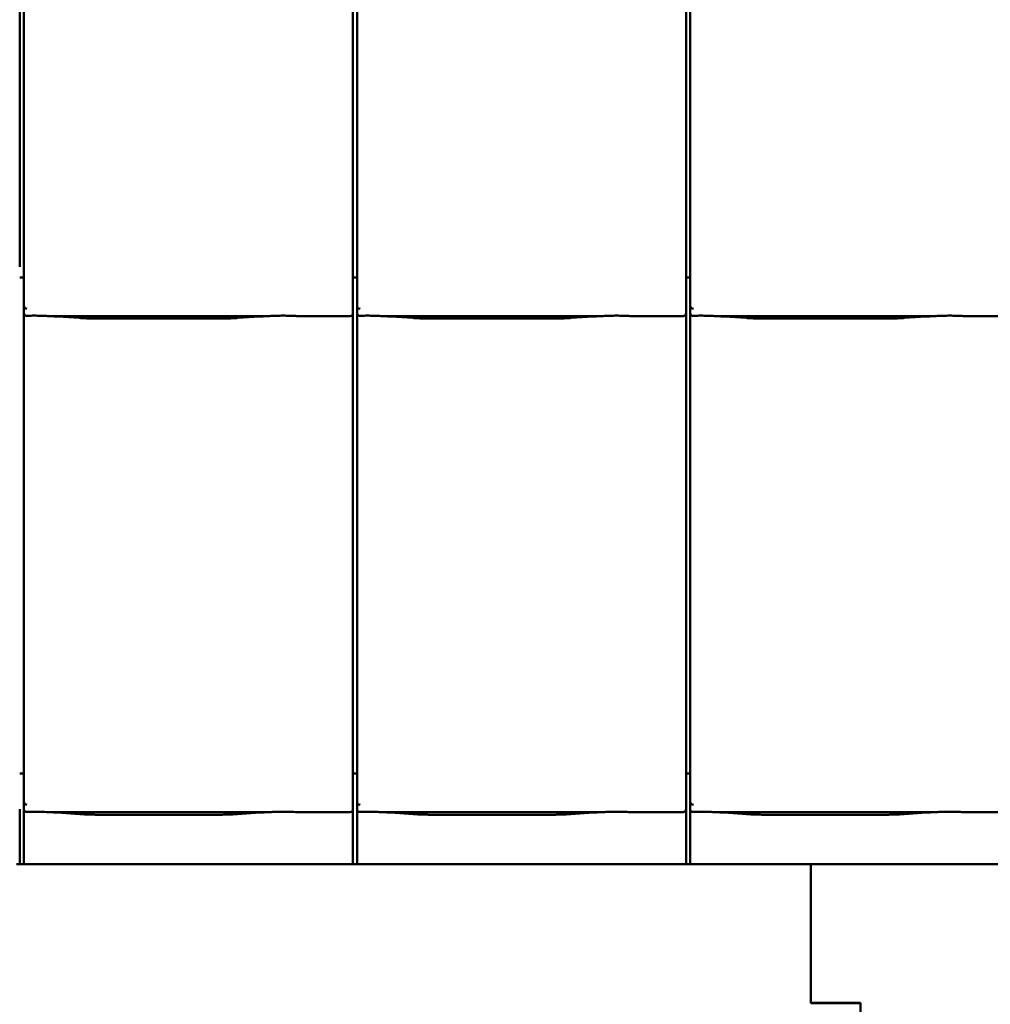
# Model space of a CAD drawing. Header units: millimetres. Extents: x 200 to 13555, y -185 to 8310.
# Tile 16 of 94: x 3329 to 3955, y 5521 to 6157. Entities that reach past the tile are written whole.
import ezdxf

# ---------------------------------------------------------------- set-up
doc = ezdxf.new("R2010")
doc.units = ezdxf.units.MM
doc.header["$LTSCALE"] = 10
doc.layers.add('Sichtbare Kanten(DIN)', color=7, linetype='Continuous', lineweight=50)

msp = doc.modelspace()

# ---------------------------------------------------------------- linework, layer by layer
at = {"layer": 'Sichtbare Kanten(DIN)'}
for p, q in [((3331.72, 6394.09), (3331.72, 5994.09)), ((3546.72, 6394.09), (3546.72, 5994.09)), ((3761.72, 6394.09), (3761.72, 5994.09)), ((3329.04, 5997.2), (3329.04, 6376.67)), ((3544.04, 5997.2), (3544.04, 6376.67)), ((3759.04, 5997.2), (3759.04, 6376.67)), ((3544.04, 5997.2), (3544.04, 5972.4)), ((3759.04, 5997.2), (3759.04, 5972.4)), ((3331.72, 5990.38), (3329.04, 5990.38)), ((3331.72, 5994.09), (3331.72, 5972.11)), ((3546.72, 5990.38), (3544.04, 5990.38)), ((3546.72, 5994.09), (3546.72, 5972.11)), ((3761.72, 5990.38), (3759.04, 5990.38)), ((3761.72, 5994.09), (3761.72, 5972.11)), ((3331.72, 5972.11), (3331.72, 5967.36)), ((3544.04, 5967.36), (3544.04, 5972.4)), ((3546.72, 5972.11), (3546.72, 5967.36)), ((3759.04, 5967.36), (3759.04, 5972.4)), ((3761.72, 5972.11), (3761.72, 5967.36)), ((3331.72, 5967.36), (3331.72, 5674.09)), ((3349.58, 5965.34), (3487.97, 5965.34)), ((3353.53, 5965.1), (3367.92, 5964.16)), ((3469.63, 5964.16), (3484.02, 5965.1)), ((3510.24, 5965.34), (3542.04, 5965.34)), ((3544.04, 5677.2), (3544.04, 5967.36)), ((3546.72, 5967.36), (3546.72, 5674.09)), ((3564.58, 5965.34), (3702.97, 5965.34)), ((3568.53, 5965.1), (3582.92, 5964.16)), ((3684.63, 5964.16), (3699.02, 5965.1)), ((3725.24, 5965.34), (3757.04, 5965.34)), ((3759.04, 5677.2), (3759.04, 5967.36)), ((3761.72, 5967.36), (3761.72, 5674.09)), ((3779.58, 5965.34), (3917.97, 5965.34)), ((3783.53, 5965.1), (3797.92, 5964.16)), ((3899.63, 5964.16), (3914.02, 5965.1)), ((3940.24, 5965.34), (3972.04, 5965.34)), ((3381.37, 5963.74), (3456.18, 5963.74)), ((3596.37, 5963.74), (3671.18, 5963.74)), ((3811.37, 5963.74), (3886.18, 5963.74)), ((3331.72, 5674.09), (3331.72, 5652.11)), ((3544.04, 5677.2), (3544.04, 5652.4)), ((3546.72, 5674.09), (3546.72, 5652.11)), ((3759.04, 5677.2), (3759.04, 5652.4)), ((3761.72, 5674.09), (3761.72, 5652.11)), ((3331.72, 5670.38), (3329.04, 5670.38)), ((3546.72, 5670.38), (3544.04, 5670.38)), ((3761.72, 5670.38), (3759.04, 5670.38)), ((3329.04, 5611.74), (3329.04, 5647.36)), ((3331.72, 5652.11), (3331.72, 5647.36)), ((3331.72, 5647.36), (3331.72, 5611.74)), ((3544.04, 5647.36), (3544.04, 5652.4)), ((3544.04, 5611.74), (3544.04, 5647.36)), ((3546.72, 5652.11), (3546.72, 5647.36)), ((3546.72, 5647.36), (3546.72, 5611.74)), ((3759.04, 5647.36), (3759.04, 5652.4)), ((3759.04, 5611.74), (3759.04, 5647.36)), ((3761.72, 5652.11), (3761.72, 5647.36)), ((3761.72, 5647.36), (3761.72, 5611.74)), ((3349.58, 5645.34), (3487.97, 5645.34)), ((3353.53, 5645.1), (3367.92, 5644.16)), ((3381.37, 5643.74), (3456.18, 5643.74)), ((3469.63, 5644.16), (3484.02, 5645.1)), ((3510.24, 5645.34), (3542.04, 5645.34)), ((3564.58, 5645.34), (3702.97, 5645.34)), ((3568.53, 5645.1), (3582.92, 5644.16)), ((3596.37, 5643.74), (3671.18, 5643.74)), ((3684.63, 5644.16), (3699.02, 5645.1)), ((3725.24, 5645.34), (3757.04, 5645.34)), ((3779.58, 5645.34), (3917.97, 5645.34)), ((3783.53, 5645.1), (3797.92, 5644.16)), ((3811.37, 5643.74), (3886.18, 5643.74)), ((3899.63, 5644.16), (3914.02, 5645.1)), ((3940.24, 5645.34), (3972.04, 5645.34)), ((3327.04, 5611.74), (3329.04, 5611.74)), ((3329.04, 5611.74), (3331.72, 5611.74)), ((3331.72, 5611.74), (3333.85, 5611.74)), ((3333.85, 5611.74), (3335.84, 5611.74)), ((3335.84, 5611.74), (3343.42, 5611.74)), ((3343.42, 5611.74), (3348.32, 5611.74)), ((3348.32, 5611.74), (3366.77, 5611.74)), ((3389.87, 5611.74), (3450.2, 5611.74)), ((3473.3, 5611.74), (3491.75, 5611.74)), ((3491.75, 5611.74), (3496.65, 5611.74)), ((3496.65, 5611.74), (3542.04, 5611.74)), ((3542.04, 5611.74), (3544.04, 5611.74)), ((3544.04, 5611.74), (3546.72, 5611.74)), ((3546.72, 5611.74), (3548.85, 5611.74)), ((3548.85, 5611.74), (3550.84, 5611.74)), ((3550.84, 5611.74), (3558.42, 5611.74)), ((3558.42, 5611.74), (3563.32, 5611.74)), ((3563.32, 5611.74), (3581.77, 5611.74)), ((3604.87, 5611.74), (3665.2, 5611.74)), ((3688.3, 5611.74), (3706.75, 5611.74)), ((3706.75, 5611.74), (3711.65, 5611.74)), ((3711.65, 5611.74), (3757.04, 5611.74)), ((3757.04, 5611.74), (3759.04, 5611.74)), ((3759.04, 5611.74), (3761.72, 5611.74)), ((3761.72, 5611.74), (3763.85, 5611.74)), ((3763.85, 5611.74), (3765.84, 5611.74)), ((3765.84, 5611.74), (3773.42, 5611.74)), ((3773.42, 5611.74), (3778.32, 5611.74)), ((3778.32, 5611.74), (3796.77, 5611.74)), ((3819.87, 5611.74), (3880.2, 5611.74)), ((3839.54, 5522.36), (3839.54, 5611.74)), ((3903.3, 5611.74), (3921.75, 5611.74)), ((3921.75, 5611.74), (3926.65, 5611.74)), ((3926.65, 5611.74), (3972.04, 5611.74)), ((3839.54, 5522.36), (3871.54, 5522.36)), ((3839.54, 5522.26), (3839.54, 5522.36)), ((3871.54, 5522.26), (3839.54, 5522.26)), ((3871.54, 5522.36), (3871.54, 5512.41))]:
    msp.add_line(p, q, dxfattribs=at)
for centre, major_axis, ratio, start_param, end_param in [((3333.72, 5977.76), (-1.9, -5.99), 0.101889, 5.972814, 5.990966), ((3333.72, 5972.08), (1.97, -0.34), 0.953832, 3.32216, 4.874804), ((3548.72, 5977.76), (-1.9, -5.99), 0.101889, 5.972814, 5.990966), ((3548.72, 5972.08), (1.97, -0.34), 0.953832, 3.32216, 4.874804), ((3763.72, 5977.76), (-1.9, -5.99), 0.101889, 5.972814, 5.990966), ((3763.72, 5972.08), (1.97, -0.34), 0.953832, 3.32216, 4.874804), ((3333.72, 5967.36), (0, -2.02), 0.992203, 4.712389, 5.523328), ((3542.04, 5967.36), (0, -2.02), 0.992203, 0, 1.570796), ((3548.72, 5967.36), (0, -2.02), 0.992203, 4.712389, 5.523328), ((3757.04, 5967.36), (0, -2.02), 0.992203, 0, 1.570796), ((3763.72, 5967.36), (0, -2.02), 0.992203, 4.712389, 5.523328), ((3333.72, 5657.76), (-1.9, -5.99), 0.101889, 5.972814, 5.990966), ((3333.72, 5652.08), (1.97, -0.34), 0.953832, 3.32216, 4.874804), ((3333.72, 5647.36), (0, -2.02), 0.992203, 4.712389, 5.523328), ((3542.04, 5647.36), (0, -2.02), 0.992203, 0, 1.570796), ((3548.72, 5657.76), (-1.9, -5.99), 0.101889, 5.972814, 5.990966), ((3548.72, 5652.08), (1.97, -0.34), 0.953832, 3.32216, 4.874804), ((3548.72, 5647.36), (0, -2.02), 0.992203, 4.712389, 5.523328), ((3757.04, 5647.36), (0, -2.02), 0.992203, 0, 1.570796), ((3763.72, 5657.76), (-1.9, -5.99), 0.101889, 5.972814, 5.990966), ((3763.72, 5652.08), (1.97, -0.34), 0.953832, 3.32216, 4.874804), ((3763.72, 5647.36), (0, -2.02), 0.992203, 4.712389, 5.523328)]:
    msp.add_ellipse(centre, major_axis=major_axis, ratio=ratio, start_param=start_param, end_param=end_param, dxfattribs=at)
for points, knots in [([(3332.35, 5965.89), (3332.48, 5965.81), (3332.62, 5965.75), (3332.93, 5965.65), (3333.11, 5965.62), (3333.36, 5965.6), (3333.43, 5965.6), (3333.55, 5965.6), (3333.6, 5965.6), (3333.67, 5965.6), (3333.7, 5965.6), (3333.72, 5965.6)], [-0.5371849, -0.5371849, -0.5371849, -0.5371849, -0.4701715, -0.4701715, -0.3994312, -0.3994312, -0.370279, -0.370279, -0.3542794, -0.3542794, -0.3446725, -0.3446725, -0.3446725, -0.3446725]), ([(3349.58, 5965.34), (3349.22, 5965.34), (3348.83, 5965.36), (3348.05, 5965.39), (3347.65, 5965.41), (3345.92, 5965.49), (3344.41, 5965.56), (3341.37, 5965.65), (3339.84, 5965.68), (3338.44, 5965.68), (3337.05, 5965.68), (3335.52, 5965.65), (3333.91, 5965.61), (3333.82, 5965.6), (3333.72, 5965.6)], [-1.052265, -1.052265, -1.052265, -1.052265, -0.944033, -0.944033, -0.835802, -0.835802, -0.417901, -0.417901, 0, 0, 0, 0.417901, 0.417901, 0.44326, 0.44326, 0.44326, 0.44326]), ([(3348.54, 5965.37), (3348.89, 5965.35), (3349.23, 5965.34), (3349.91, 5965.31), (3350.25, 5965.29), (3350.92, 5965.26), (3351.25, 5965.24), (3351.91, 5965.2), (3352.24, 5965.18), (3352.89, 5965.15), (3353.21, 5965.13), (3353.53, 5965.1)], [1.8945551, 1.8945551, 1.8945551, 1.8945551, 1.9289476, 1.9289476, 1.9633401, 1.9633401, 1.9977326, 1.9977326, 2.0321251, 2.0321251, 2.0665177, 2.0665177, 2.0665177, 2.0665177]), ([(3381.37, 5963.74), (3380.43, 5963.74), (3379.5, 5963.75), (3377.64, 5963.77), (3376.72, 5963.79), (3374.89, 5963.83), (3373.98, 5963.86), (3372.19, 5963.93), (3371.31, 5963.96), (3369.59, 5964.05), (3368.74, 5964.1), (3367.92, 5964.16)], [4.712389, 4.712389, 4.712389, 4.712389, 4.8115332, 4.8115332, 4.9106775, 4.9106775, 5.0098218, 5.0098218, 5.108966, 5.108966, 5.2081103, 5.2081103, 5.2081103, 5.2081103]), ([(3469.63, 5964.16), (3468.81, 5964.1), (3467.96, 5964.05), (3466.24, 5963.96), (3465.36, 5963.93), (3463.57, 5963.86), (3462.66, 5963.83), (3460.83, 5963.79), (3459.91, 5963.77), (3458.05, 5963.75), (3457.12, 5963.74), (3456.18, 5963.74)], [4.2166677, 4.2166677, 4.2166677, 4.2166677, 4.3158119, 4.3158119, 4.4149562, 4.4149562, 4.5141004, 4.5141004, 4.6132447, 4.6132447, 4.712389, 4.712389, 4.712389, 4.712389]), ([(3489.01, 5965.37), (3488.66, 5965.35), (3488.32, 5965.34), (3487.64, 5965.31), (3487.3, 5965.29), (3486.63, 5965.26), (3486.3, 5965.24), (3485.64, 5965.2), (3485.31, 5965.18), (3484.66, 5965.15), (3484.33, 5965.13), (3484.02, 5965.1)], [5.0361477, 5.0361477, 5.0361477, 5.0361477, 5.0705402, 5.0705402, 5.1049328, 5.1049328, 5.1393253, 5.1393253, 5.1737178, 5.1737178, 5.2081103, 5.2081103, 5.2081103, 5.2081103]), ([(3510.24, 5965.34), (3509.88, 5965.34), (3509.49, 5965.36), (3508.71, 5965.39), (3508.32, 5965.41), (3506.58, 5965.49), (3505.07, 5965.56), (3502.03, 5965.65), (3500.5, 5965.68), (3497.71, 5965.68), (3496.18, 5965.65), (3493.14, 5965.56), (3491.63, 5965.49), (3489.9, 5965.41), (3489.5, 5965.39), (3488.72, 5965.36), (3488.33, 5965.34), (3487.97, 5965.34)], [1.226544, 1.226544, 1.226544, 1.226544, 1.334775, 1.334775, 1.443007, 1.443007, 1.860908, 1.860908, 2.278809, 2.278809, 2.69671, 2.69671, 3.11461, 3.11461, 3.222842, 3.222842, 3.331074, 3.331074, 3.331074, 3.331074]), ([(3509.48, 5965.36), (3509.46, 5965.36), (3509.44, 5965.36), (3509.4, 5965.36), (3509.39, 5965.36), (3509.35, 5965.36), (3509.33, 5965.36), (3509.3, 5965.36), (3509.28, 5965.37), (3509.24, 5965.37), (3509.22, 5965.37), (3509.2, 5965.37)], [4.37952398, 4.37952398, 4.37952398, 4.37952398, 4.381345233, 4.381345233, 4.383166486, 4.383166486, 4.384987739, 4.384987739, 4.386808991, 4.386808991, 4.388630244, 4.388630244, 4.388630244, 4.388630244]), ([(3547.35, 5965.89), (3547.48, 5965.81), (3547.62, 5965.75), (3547.93, 5965.65), (3548.11, 5965.62), (3548.36, 5965.6), (3548.43, 5965.6), (3548.55, 5965.6), (3548.6, 5965.6), (3548.67, 5965.6), (3548.7, 5965.6), (3548.72, 5965.6)], [-0.5371849, -0.5371849, -0.5371849, -0.5371849, -0.4701715, -0.4701715, -0.3994312, -0.3994312, -0.370279, -0.370279, -0.3542794, -0.3542794, -0.3446725, -0.3446725, -0.3446725, -0.3446725]), ([(3564.58, 5965.34), (3564.22, 5965.34), (3563.83, 5965.36), (3563.05, 5965.39), (3562.65, 5965.41), (3560.92, 5965.49), (3559.41, 5965.56), (3556.37, 5965.65), (3554.84, 5965.68), (3553.44, 5965.68), (3552.05, 5965.68), (3550.52, 5965.65), (3548.91, 5965.61), (3548.82, 5965.6), (3548.72, 5965.6)], [-1.052265, -1.052265, -1.052265, -1.052265, -0.944033, -0.944033, -0.835802, -0.835802, -0.417901, -0.417901, 0, 0, 0, 0.417901, 0.417901, 0.44326, 0.44326, 0.44326, 0.44326]), ([(3563.54, 5965.37), (3563.89, 5965.35), (3564.23, 5965.34), (3564.91, 5965.31), (3565.25, 5965.29), (3565.92, 5965.26), (3566.25, 5965.24), (3566.91, 5965.2), (3567.24, 5965.18), (3567.89, 5965.15), (3568.21, 5965.13), (3568.53, 5965.1)], [1.8945551, 1.8945551, 1.8945551, 1.8945551, 1.9289476, 1.9289476, 1.9633401, 1.9633401, 1.9977326, 1.9977326, 2.0321251, 2.0321251, 2.0665177, 2.0665177, 2.0665177, 2.0665177]), ([(3596.37, 5963.74), (3595.43, 5963.74), (3594.5, 5963.75), (3592.64, 5963.77), (3591.72, 5963.79), (3589.89, 5963.83), (3588.98, 5963.86), (3587.19, 5963.93), (3586.31, 5963.96), (3584.59, 5964.05), (3583.74, 5964.1), (3582.92, 5964.16)], [4.712389, 4.712389, 4.712389, 4.712389, 4.8115332, 4.8115332, 4.9106775, 4.9106775, 5.0098218, 5.0098218, 5.108966, 5.108966, 5.2081103, 5.2081103, 5.2081103, 5.2081103]), ([(3684.63, 5964.16), (3683.81, 5964.1), (3682.96, 5964.05), (3681.24, 5963.96), (3680.36, 5963.93), (3678.57, 5963.86), (3677.66, 5963.83), (3675.83, 5963.79), (3674.91, 5963.77), (3673.05, 5963.75), (3672.12, 5963.74), (3671.18, 5963.74)], [4.2166677, 4.2166677, 4.2166677, 4.2166677, 4.3158119, 4.3158119, 4.4149562, 4.4149562, 4.5141004, 4.5141004, 4.6132447, 4.6132447, 4.712389, 4.712389, 4.712389, 4.712389]), ([(3704.01, 5965.37), (3703.66, 5965.35), (3703.32, 5965.34), (3702.64, 5965.31), (3702.3, 5965.29), (3701.63, 5965.26), (3701.3, 5965.24), (3700.64, 5965.2), (3700.31, 5965.18), (3699.66, 5965.15), (3699.33, 5965.13), (3699.02, 5965.1)], [5.0361477, 5.0361477, 5.0361477, 5.0361477, 5.0705402, 5.0705402, 5.1049328, 5.1049328, 5.1393253, 5.1393253, 5.1737178, 5.1737178, 5.2081103, 5.2081103, 5.2081103, 5.2081103]), ([(3725.24, 5965.34), (3724.88, 5965.34), (3724.49, 5965.36), (3723.71, 5965.39), (3723.32, 5965.41), (3721.58, 5965.49), (3720.07, 5965.56), (3717.03, 5965.65), (3715.5, 5965.68), (3712.71, 5965.68), (3711.18, 5965.65), (3708.14, 5965.56), (3706.63, 5965.49), (3704.9, 5965.41), (3704.5, 5965.39), (3703.72, 5965.36), (3703.33, 5965.34), (3702.97, 5965.34)], [1.226544, 1.226544, 1.226544, 1.226544, 1.334775, 1.334775, 1.443007, 1.443007, 1.860908, 1.860908, 2.278809, 2.278809, 2.69671, 2.69671, 3.11461, 3.11461, 3.222842, 3.222842, 3.331074, 3.331074, 3.331074, 3.331074]), ([(3724.48, 5965.36), (3724.46, 5965.36), (3724.44, 5965.36), (3724.4, 5965.36), (3724.39, 5965.36), (3724.35, 5965.36), (3724.33, 5965.36), (3724.3, 5965.36), (3724.28, 5965.37), (3724.24, 5965.37), (3724.22, 5965.37), (3724.2, 5965.37)], [4.37952398, 4.37952398, 4.37952398, 4.37952398, 4.381345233, 4.381345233, 4.383166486, 4.383166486, 4.384987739, 4.384987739, 4.386808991, 4.386808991, 4.388630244, 4.388630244, 4.388630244, 4.388630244]), ([(3762.35, 5965.89), (3762.48, 5965.81), (3762.62, 5965.75), (3762.93, 5965.65), (3763.11, 5965.62), (3763.36, 5965.6), (3763.43, 5965.6), (3763.55, 5965.6), (3763.6, 5965.6), (3763.67, 5965.6), (3763.7, 5965.6), (3763.72, 5965.6)], [-0.5371849, -0.5371849, -0.5371849, -0.5371849, -0.4701715, -0.4701715, -0.3994312, -0.3994312, -0.370279, -0.370279, -0.3542794, -0.3542794, -0.3446725, -0.3446725, -0.3446725, -0.3446725]), ([(3779.58, 5965.34), (3779.22, 5965.34), (3778.83, 5965.36), (3778.05, 5965.39), (3777.65, 5965.41), (3775.92, 5965.49), (3774.41, 5965.56), (3771.37, 5965.65), (3769.84, 5965.68), (3768.44, 5965.68), (3767.05, 5965.68), (3765.52, 5965.65), (3763.91, 5965.61), (3763.82, 5965.6), (3763.72, 5965.6)], [-1.052265, -1.052265, -1.052265, -1.052265, -0.944033, -0.944033, -0.835802, -0.835802, -0.417901, -0.417901, 0, 0, 0, 0.417901, 0.417901, 0.44326, 0.44326, 0.44326, 0.44326]), ([(3778.54, 5965.37), (3778.89, 5965.35), (3779.23, 5965.34), (3779.91, 5965.31), (3780.25, 5965.29), (3780.92, 5965.26), (3781.25, 5965.24), (3781.91, 5965.2), (3782.24, 5965.18), (3782.89, 5965.15), (3783.21, 5965.13), (3783.53, 5965.1)], [1.8945551, 1.8945551, 1.8945551, 1.8945551, 1.9289476, 1.9289476, 1.9633401, 1.9633401, 1.9977326, 1.9977326, 2.0321251, 2.0321251, 2.0665177, 2.0665177, 2.0665177, 2.0665177]), ([(3811.37, 5963.74), (3810.43, 5963.74), (3809.5, 5963.75), (3807.64, 5963.77), (3806.72, 5963.79), (3804.89, 5963.83), (3803.98, 5963.86), (3802.19, 5963.93), (3801.31, 5963.96), (3799.59, 5964.05), (3798.74, 5964.1), (3797.92, 5964.16)], [4.712389, 4.712389, 4.712389, 4.712389, 4.8115332, 4.8115332, 4.9106775, 4.9106775, 5.0098218, 5.0098218, 5.108966, 5.108966, 5.2081103, 5.2081103, 5.2081103, 5.2081103]), ([(3899.63, 5964.16), (3898.81, 5964.1), (3897.96, 5964.05), (3896.24, 5963.96), (3895.36, 5963.93), (3893.57, 5963.86), (3892.66, 5963.83), (3890.83, 5963.79), (3889.91, 5963.77), (3888.05, 5963.75), (3887.12, 5963.74), (3886.18, 5963.74)], [4.2166677, 4.2166677, 4.2166677, 4.2166677, 4.3158119, 4.3158119, 4.4149562, 4.4149562, 4.5141004, 4.5141004, 4.6132447, 4.6132447, 4.712389, 4.712389, 4.712389, 4.712389]), ([(3919.01, 5965.37), (3918.66, 5965.35), (3918.32, 5965.34), (3917.64, 5965.31), (3917.3, 5965.29), (3916.63, 5965.26), (3916.3, 5965.24), (3915.64, 5965.2), (3915.31, 5965.18), (3914.66, 5965.15), (3914.33, 5965.13), (3914.02, 5965.1)], [5.0361477, 5.0361477, 5.0361477, 5.0361477, 5.0705402, 5.0705402, 5.1049328, 5.1049328, 5.1393253, 5.1393253, 5.1737178, 5.1737178, 5.2081103, 5.2081103, 5.2081103, 5.2081103]), ([(3940.24, 5965.34), (3939.88, 5965.34), (3939.49, 5965.36), (3938.71, 5965.39), (3938.32, 5965.41), (3936.58, 5965.49), (3935.07, 5965.56), (3932.03, 5965.65), (3930.5, 5965.68), (3927.71, 5965.68), (3926.18, 5965.65), (3923.14, 5965.56), (3921.63, 5965.49), (3919.9, 5965.41), (3919.5, 5965.39), (3918.72, 5965.36), (3918.33, 5965.34), (3917.97, 5965.34)], [1.226544, 1.226544, 1.226544, 1.226544, 1.334775, 1.334775, 1.443007, 1.443007, 1.860908, 1.860908, 2.278809, 2.278809, 2.69671, 2.69671, 3.11461, 3.11461, 3.222842, 3.222842, 3.331074, 3.331074, 3.331074, 3.331074]), ([(3939.48, 5965.36), (3939.46, 5965.36), (3939.44, 5965.36), (3939.4, 5965.36), (3939.39, 5965.36), (3939.35, 5965.36), (3939.33, 5965.36), (3939.3, 5965.36), (3939.28, 5965.37), (3939.24, 5965.37), (3939.22, 5965.37), (3939.2, 5965.37)], [4.37952398, 4.37952398, 4.37952398, 4.37952398, 4.381345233, 4.381345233, 4.383166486, 4.383166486, 4.384987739, 4.384987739, 4.386808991, 4.386808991, 4.388630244, 4.388630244, 4.388630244, 4.388630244]), ([(3332.35, 5645.89), (3332.48, 5645.81), (3332.62, 5645.75), (3332.93, 5645.65), (3333.11, 5645.62), (3333.36, 5645.6), (3333.43, 5645.6), (3333.55, 5645.6), (3333.6, 5645.6), (3333.67, 5645.6), (3333.7, 5645.6), (3333.72, 5645.6)], [-0.5371849, -0.5371849, -0.5371849, -0.5371849, -0.4701715, -0.4701715, -0.3994312, -0.3994312, -0.370279, -0.370279, -0.3542794, -0.3542794, -0.3446725, -0.3446725, -0.3446725, -0.3446725]), ([(3349.58, 5645.34), (3349.22, 5645.34), (3348.83, 5645.36), (3348.05, 5645.39), (3347.65, 5645.41), (3345.92, 5645.49), (3344.41, 5645.56), (3341.37, 5645.65), (3339.84, 5645.68), (3338.44, 5645.68), (3337.05, 5645.68), (3335.52, 5645.65), (3333.91, 5645.61), (3333.82, 5645.6), (3333.72, 5645.6)], [-1.052265, -1.052265, -1.052265, -1.052265, -0.944033, -0.944033, -0.835802, -0.835802, -0.417901, -0.417901, 0, 0, 0, 0.417901, 0.417901, 0.44326, 0.44326, 0.44326, 0.44326]), ([(3348.54, 5645.37), (3348.89, 5645.35), (3349.23, 5645.34), (3349.91, 5645.31), (3350.25, 5645.29), (3350.92, 5645.26), (3351.25, 5645.24), (3351.91, 5645.2), (3352.24, 5645.18), (3352.89, 5645.15), (3353.21, 5645.13), (3353.53, 5645.1)], [1.8945551, 1.8945551, 1.8945551, 1.8945551, 1.9289476, 1.9289476, 1.9633401, 1.9633401, 1.9977326, 1.9977326, 2.0321251, 2.0321251, 2.0665177, 2.0665177, 2.0665177, 2.0665177]), ([(3381.37, 5643.74), (3380.43, 5643.74), (3379.5, 5643.75), (3377.64, 5643.77), (3376.72, 5643.79), (3374.89, 5643.83), (3373.98, 5643.86), (3372.19, 5643.93), (3371.31, 5643.96), (3369.59, 5644.05), (3368.74, 5644.1), (3367.92, 5644.16)], [4.712389, 4.712389, 4.712389, 4.712389, 4.8115332, 4.8115332, 4.9106775, 4.9106775, 5.0098218, 5.0098218, 5.108966, 5.108966, 5.2081103, 5.2081103, 5.2081103, 5.2081103]), ([(3469.63, 5644.16), (3468.81, 5644.1), (3467.96, 5644.05), (3466.24, 5643.96), (3465.36, 5643.93), (3463.57, 5643.86), (3462.66, 5643.83), (3460.83, 5643.79), (3459.91, 5643.77), (3458.05, 5643.75), (3457.12, 5643.74), (3456.18, 5643.74)], [4.2166677, 4.2166677, 4.2166677, 4.2166677, 4.3158119, 4.3158119, 4.4149562, 4.4149562, 4.5141004, 4.5141004, 4.6132447, 4.6132447, 4.712389, 4.712389, 4.712389, 4.712389]), ([(3489.01, 5645.37), (3488.66, 5645.35), (3488.32, 5645.34), (3487.64, 5645.31), (3487.3, 5645.29), (3486.63, 5645.26), (3486.3, 5645.24), (3485.64, 5645.2), (3485.31, 5645.18), (3484.66, 5645.15), (3484.33, 5645.13), (3484.02, 5645.1)], [5.0361477, 5.0361477, 5.0361477, 5.0361477, 5.0705402, 5.0705402, 5.1049328, 5.1049328, 5.1393253, 5.1393253, 5.1737178, 5.1737178, 5.2081103, 5.2081103, 5.2081103, 5.2081103]), ([(3510.24, 5645.34), (3509.88, 5645.34), (3509.49, 5645.36), (3508.71, 5645.39), (3508.32, 5645.41), (3506.58, 5645.49), (3505.07, 5645.56), (3502.03, 5645.65), (3500.5, 5645.68), (3497.71, 5645.68), (3496.18, 5645.65), (3493.14, 5645.56), (3491.63, 5645.49), (3489.9, 5645.41), (3489.5, 5645.39), (3488.72, 5645.36), (3488.33, 5645.34), (3487.97, 5645.34)], [1.226544, 1.226544, 1.226544, 1.226544, 1.334775, 1.334775, 1.443007, 1.443007, 1.860908, 1.860908, 2.278809, 2.278809, 2.69671, 2.69671, 3.11461, 3.11461, 3.222842, 3.222842, 3.331074, 3.331074, 3.331074, 3.331074]), ([(3509.48, 5645.36), (3509.46, 5645.36), (3509.44, 5645.36), (3509.4, 5645.36), (3509.39, 5645.36), (3509.35, 5645.36), (3509.33, 5645.36), (3509.3, 5645.36), (3509.28, 5645.37), (3509.24, 5645.37), (3509.22, 5645.37), (3509.2, 5645.37)], [4.37952398, 4.37952398, 4.37952398, 4.37952398, 4.381345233, 4.381345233, 4.383166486, 4.383166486, 4.384987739, 4.384987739, 4.386808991, 4.386808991, 4.388630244, 4.388630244, 4.388630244, 4.388630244]), ([(3547.35, 5645.89), (3547.48, 5645.81), (3547.62, 5645.75), (3547.93, 5645.65), (3548.11, 5645.62), (3548.36, 5645.6), (3548.43, 5645.6), (3548.55, 5645.6), (3548.6, 5645.6), (3548.67, 5645.6), (3548.7, 5645.6), (3548.72, 5645.6)], [-0.5371849, -0.5371849, -0.5371849, -0.5371849, -0.4701715, -0.4701715, -0.3994312, -0.3994312, -0.370279, -0.370279, -0.3542794, -0.3542794, -0.3446725, -0.3446725, -0.3446725, -0.3446725]), ([(3564.58, 5645.34), (3564.22, 5645.34), (3563.83, 5645.36), (3563.05, 5645.39), (3562.65, 5645.41), (3560.92, 5645.49), (3559.41, 5645.56), (3556.37, 5645.65), (3554.84, 5645.68), (3553.44, 5645.68), (3552.05, 5645.68), (3550.52, 5645.65), (3548.91, 5645.61), (3548.82, 5645.6), (3548.72, 5645.6)], [-1.052265, -1.052265, -1.052265, -1.052265, -0.944033, -0.944033, -0.835802, -0.835802, -0.417901, -0.417901, 0, 0, 0, 0.417901, 0.417901, 0.44326, 0.44326, 0.44326, 0.44326]), ([(3563.54, 5645.37), (3563.89, 5645.35), (3564.23, 5645.34), (3564.91, 5645.31), (3565.25, 5645.29), (3565.92, 5645.26), (3566.25, 5645.24), (3566.91, 5645.2), (3567.24, 5645.18), (3567.89, 5645.15), (3568.21, 5645.13), (3568.53, 5645.1)], [1.8945551, 1.8945551, 1.8945551, 1.8945551, 1.9289476, 1.9289476, 1.9633401, 1.9633401, 1.9977326, 1.9977326, 2.0321251, 2.0321251, 2.0665177, 2.0665177, 2.0665177, 2.0665177]), ([(3596.37, 5643.74), (3595.43, 5643.74), (3594.5, 5643.75), (3592.64, 5643.77), (3591.72, 5643.79), (3589.89, 5643.83), (3588.98, 5643.86), (3587.19, 5643.93), (3586.31, 5643.96), (3584.59, 5644.05), (3583.74, 5644.1), (3582.92, 5644.16)], [4.712389, 4.712389, 4.712389, 4.712389, 4.8115332, 4.8115332, 4.9106775, 4.9106775, 5.0098218, 5.0098218, 5.108966, 5.108966, 5.2081103, 5.2081103, 5.2081103, 5.2081103]), ([(3684.63, 5644.16), (3683.81, 5644.1), (3682.96, 5644.05), (3681.24, 5643.96), (3680.36, 5643.93), (3678.57, 5643.86), (3677.66, 5643.83), (3675.83, 5643.79), (3674.91, 5643.77), (3673.05, 5643.75), (3672.12, 5643.74), (3671.18, 5643.74)], [4.2166677, 4.2166677, 4.2166677, 4.2166677, 4.3158119, 4.3158119, 4.4149562, 4.4149562, 4.5141004, 4.5141004, 4.6132447, 4.6132447, 4.712389, 4.712389, 4.712389, 4.712389]), ([(3704.01, 5645.37), (3703.66, 5645.35), (3703.32, 5645.34), (3702.64, 5645.31), (3702.3, 5645.29), (3701.63, 5645.26), (3701.3, 5645.24), (3700.64, 5645.2), (3700.31, 5645.18), (3699.66, 5645.15), (3699.33, 5645.13), (3699.02, 5645.1)], [5.0361477, 5.0361477, 5.0361477, 5.0361477, 5.0705402, 5.0705402, 5.1049328, 5.1049328, 5.1393253, 5.1393253, 5.1737178, 5.1737178, 5.2081103, 5.2081103, 5.2081103, 5.2081103]), ([(3725.24, 5645.34), (3724.88, 5645.34), (3724.49, 5645.36), (3723.71, 5645.39), (3723.32, 5645.41), (3721.58, 5645.49), (3720.07, 5645.56), (3717.03, 5645.65), (3715.5, 5645.68), (3712.71, 5645.68), (3711.18, 5645.65), (3708.14, 5645.56), (3706.63, 5645.49), (3704.9, 5645.41), (3704.5, 5645.39), (3703.72, 5645.36), (3703.33, 5645.34), (3702.97, 5645.34)], [1.226544, 1.226544, 1.226544, 1.226544, 1.334775, 1.334775, 1.443007, 1.443007, 1.860908, 1.860908, 2.278809, 2.278809, 2.69671, 2.69671, 3.11461, 3.11461, 3.222842, 3.222842, 3.331074, 3.331074, 3.331074, 3.331074]), ([(3724.48, 5645.36), (3724.46, 5645.36), (3724.44, 5645.36), (3724.4, 5645.36), (3724.39, 5645.36), (3724.35, 5645.36), (3724.33, 5645.36), (3724.3, 5645.36), (3724.28, 5645.37), (3724.24, 5645.37), (3724.22, 5645.37), (3724.2, 5645.37)], [4.37952398, 4.37952398, 4.37952398, 4.37952398, 4.381345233, 4.381345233, 4.383166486, 4.383166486, 4.384987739, 4.384987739, 4.386808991, 4.386808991, 4.388630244, 4.388630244, 4.388630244, 4.388630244]), ([(3762.35, 5645.89), (3762.48, 5645.81), (3762.62, 5645.75), (3762.93, 5645.65), (3763.11, 5645.62), (3763.36, 5645.6), (3763.43, 5645.6), (3763.55, 5645.6), (3763.6, 5645.6), (3763.67, 5645.6), (3763.7, 5645.6), (3763.72, 5645.6)], [-0.5371849, -0.5371849, -0.5371849, -0.5371849, -0.4701715, -0.4701715, -0.3994312, -0.3994312, -0.370279, -0.370279, -0.3542794, -0.3542794, -0.3446725, -0.3446725, -0.3446725, -0.3446725]), ([(3779.58, 5645.34), (3779.22, 5645.34), (3778.83, 5645.36), (3778.05, 5645.39), (3777.65, 5645.41), (3775.92, 5645.49), (3774.41, 5645.56), (3771.37, 5645.65), (3769.84, 5645.68), (3768.44, 5645.68), (3767.05, 5645.68), (3765.52, 5645.65), (3763.91, 5645.61), (3763.82, 5645.6), (3763.72, 5645.6)], [-1.052265, -1.052265, -1.052265, -1.052265, -0.944033, -0.944033, -0.835802, -0.835802, -0.417901, -0.417901, 0, 0, 0, 0.417901, 0.417901, 0.44326, 0.44326, 0.44326, 0.44326]), ([(3778.54, 5645.37), (3778.89, 5645.35), (3779.23, 5645.34), (3779.91, 5645.31), (3780.25, 5645.29), (3780.92, 5645.26), (3781.25, 5645.24), (3781.91, 5645.2), (3782.24, 5645.18), (3782.89, 5645.15), (3783.21, 5645.13), (3783.53, 5645.1)], [1.8945551, 1.8945551, 1.8945551, 1.8945551, 1.9289476, 1.9289476, 1.9633401, 1.9633401, 1.9977326, 1.9977326, 2.0321251, 2.0321251, 2.0665177, 2.0665177, 2.0665177, 2.0665177]), ([(3811.37, 5643.74), (3810.43, 5643.74), (3809.5, 5643.75), (3807.64, 5643.77), (3806.72, 5643.79), (3804.89, 5643.83), (3803.98, 5643.86), (3802.19, 5643.93), (3801.31, 5643.96), (3799.59, 5644.05), (3798.74, 5644.1), (3797.92, 5644.16)], [4.712389, 4.712389, 4.712389, 4.712389, 4.8115332, 4.8115332, 4.9106775, 4.9106775, 5.0098218, 5.0098218, 5.108966, 5.108966, 5.2081103, 5.2081103, 5.2081103, 5.2081103]), ([(3899.63, 5644.16), (3898.81, 5644.1), (3897.96, 5644.05), (3896.24, 5643.96), (3895.36, 5643.93), (3893.57, 5643.86), (3892.66, 5643.83), (3890.83, 5643.79), (3889.91, 5643.77), (3888.05, 5643.75), (3887.12, 5643.74), (3886.18, 5643.74)], [4.2166677, 4.2166677, 4.2166677, 4.2166677, 4.3158119, 4.3158119, 4.4149562, 4.4149562, 4.5141004, 4.5141004, 4.6132447, 4.6132447, 4.712389, 4.712389, 4.712389, 4.712389]), ([(3919.01, 5645.37), (3918.66, 5645.35), (3918.32, 5645.34), (3917.64, 5645.31), (3917.3, 5645.29), (3916.63, 5645.26), (3916.3, 5645.24), (3915.64, 5645.2), (3915.31, 5645.18), (3914.66, 5645.15), (3914.33, 5645.13), (3914.02, 5645.1)], [5.0361477, 5.0361477, 5.0361477, 5.0361477, 5.0705402, 5.0705402, 5.1049328, 5.1049328, 5.1393253, 5.1393253, 5.1737178, 5.1737178, 5.2081103, 5.2081103, 5.2081103, 5.2081103]), ([(3940.24, 5645.34), (3939.88, 5645.34), (3939.49, 5645.36), (3938.71, 5645.39), (3938.32, 5645.41), (3936.58, 5645.49), (3935.07, 5645.56), (3932.03, 5645.65), (3930.5, 5645.68), (3927.71, 5645.68), (3926.18, 5645.65), (3923.14, 5645.56), (3921.63, 5645.49), (3919.9, 5645.41), (3919.5, 5645.39), (3918.72, 5645.36), (3918.33, 5645.34), (3917.97, 5645.34)], [1.226544, 1.226544, 1.226544, 1.226544, 1.334775, 1.334775, 1.443007, 1.443007, 1.860908, 1.860908, 2.278809, 2.278809, 2.69671, 2.69671, 3.11461, 3.11461, 3.222842, 3.222842, 3.331074, 3.331074, 3.331074, 3.331074]), ([(3939.48, 5645.36), (3939.46, 5645.36), (3939.44, 5645.36), (3939.4, 5645.36), (3939.39, 5645.36), (3939.35, 5645.36), (3939.33, 5645.36), (3939.3, 5645.36), (3939.28, 5645.37), (3939.24, 5645.37), (3939.22, 5645.37), (3939.2, 5645.37)], [4.37952398, 4.37952398, 4.37952398, 4.37952398, 4.381345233, 4.381345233, 4.383166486, 4.383166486, 4.384987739, 4.384987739, 4.386808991, 4.386808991, 4.388630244, 4.388630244, 4.388630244, 4.388630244]), ([(3366.77, 5611.74), (3368.32, 5611.74), (3372.51, 5611.74), (3384.12, 5611.74), (3388.42, 5611.74), (3389.87, 5611.74)], [-0.9453184, -0.9453184, -0.9453184, -0.9453184, -0.4371895, -0.4371895, 0, 0, 0, 0]), ([(3450.2, 5611.74), (3451.66, 5611.74), (3455.96, 5611.74), (3467.56, 5611.74), (3471.75, 5611.74), (3473.3, 5611.74)], [-0.9879288, -0.9879288, -0.9879288, -0.9879288, -0.5310263, -0.5310263, 0, 0, 0, 0]), ([(3581.77, 5611.74), (3583.32, 5611.74), (3587.51, 5611.74), (3599.12, 5611.74), (3603.42, 5611.74), (3604.87, 5611.74)], [-0.9453184, -0.9453184, -0.9453184, -0.9453184, -0.4371895, -0.4371895, 0, 0, 0, 0]), ([(3665.2, 5611.74), (3666.66, 5611.74), (3670.96, 5611.74), (3682.56, 5611.74), (3686.75, 5611.74), (3688.3, 5611.74)], [-0.9879288, -0.9879288, -0.9879288, -0.9879288, -0.5310263, -0.5310263, 0, 0, 0, 0]), ([(3796.77, 5611.74), (3798.32, 5611.74), (3802.51, 5611.74), (3814.12, 5611.74), (3818.42, 5611.74), (3819.87, 5611.74)], [-0.9453184, -0.9453184, -0.9453184, -0.9453184, -0.4371895, -0.4371895, 0, 0, 0, 0]), ([(3880.2, 5611.74), (3881.66, 5611.74), (3885.96, 5611.74), (3897.56, 5611.74), (3901.75, 5611.74), (3903.3, 5611.74)], [-0.9879288, -0.9879288, -0.9879288, -0.9879288, -0.5310263, -0.5310263, 0, 0, 0, 0])]:
    msp.add_open_spline(points, degree=3, knots=knots, dxfattribs=at)
for points in [[(3509.48, 5965.36), (3509.73, 5965.35), (3509.99, 5965.34), (3510.24, 5965.34)], [(3724.48, 5965.36), (3724.73, 5965.35), (3724.99, 5965.34), (3725.24, 5965.34)], [(3939.48, 5965.36), (3939.73, 5965.35), (3939.99, 5965.34), (3940.24, 5965.34)], [(3509.48, 5645.36), (3509.73, 5645.35), (3509.99, 5645.34), (3510.24, 5645.34)], [(3724.48, 5645.36), (3724.73, 5645.35), (3724.99, 5645.34), (3725.24, 5645.34)], [(3939.48, 5645.36), (3939.73, 5645.35), (3939.99, 5645.34), (3940.24, 5645.34)]]:
    msp.add_open_spline(points, degree=3, dxfattribs=at)

doc.saveas('drawing.dxf')
